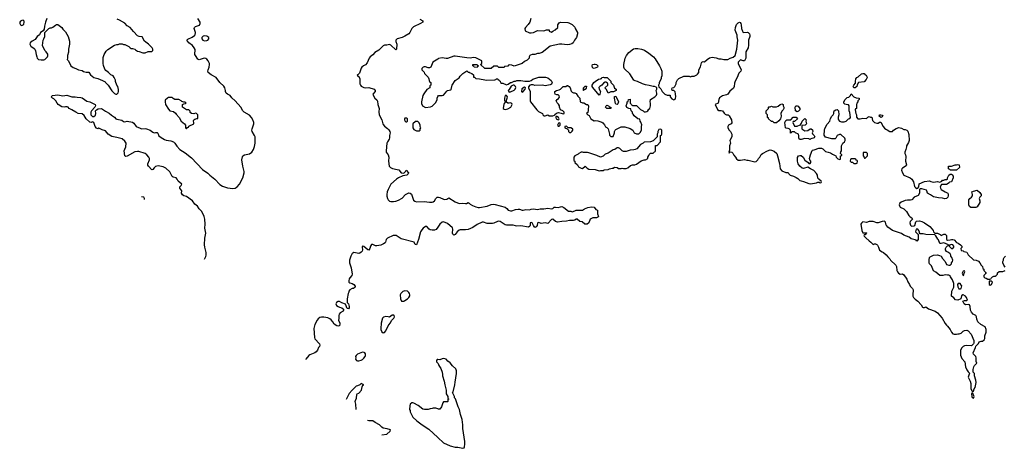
# Model space of a CAD drawing. Header units: inches. Extents: x 1861287 to 2052918, y 204622 to 437896.
# Tile 67 of 215: x 1863497 to 1878812, y 312645 to 319309. Entities that reach past the tile are written whole.
import ezdxf

# ---------------------------------------------------------------- set-up
doc = ezdxf.new("R2010")
doc.units = ezdxf.units.IN
doc.header["$MEASUREMENT"] = 0
doc.layers.add('B8361', color=7, linetype='Continuous')
doc.layers.add('B8371', color=7, linetype='Continuous')

msp = doc.modelspace()

# ---------------------------------------------------------------- linework, layer by layer
at = {"layer": 'B8361', "color": 5}
for points, elevation in [([(1863918, 319330), (1863898, 319270), (1863885, 319210), (1863880, 319160), (1863864, 319136), (1863822, 319110), (1863804, 319076), (1863770, 319048), (1863738, 319002), (1863690, 318977), (1863661, 318950), (1863656, 318930), (1863670, 318898), (1863723, 318863), (1863731, 318850), (1863743, 318823), (1863752, 318768), (1863763, 318730), (1863771, 318710), (1863790, 318691), (1863830, 318685), (1863870, 318685), (1863886, 318690), (1863928, 318730), (1863935, 318745), (1863933, 318773), (1863910, 318808), (1863889, 318829), (1863854, 318910), (1863862, 318990), (1863875, 319010), (1863889, 319050), (1863888, 319112), (1863950, 319172), (1863970, 319182), (1863990, 319182), (1864010, 319192), (1864055, 319225), (1864070, 319232), (1864090, 319232), (1864152, 319190), (1864170, 319162), (1864210, 319122), (1864251, 319050), (1864270, 318974), (1864274, 318930), (1864256, 318850), (1864254, 318806), (1864242, 318750), (1864242, 318710), (1864234, 318690), (1864254, 318670), (1864292, 318590), (1864330, 318565), (1864370, 318551), (1864410, 318531), (1864470, 318518), (1864490, 318505), (1864530, 318492), (1864570, 318492), (1864598, 318450), (1864650, 318411), (1864714, 318394), (1864786, 318366), (1864825, 318345), (1864832, 318330), (1864871, 318291), (1864930, 318202), (1864970, 318162), (1864990, 318152), (1865007, 318153), (1865030, 318174), (1865035, 318190), (1865035, 318225), (1865022, 318270), (1865009, 318290), (1864988, 318350), (1864988, 318370), (1864969, 318410), (1864950, 318435), (1864914, 318454), (1864878, 318490), (1864838, 318518), (1864822, 318542), (1864799, 318599), (1864793, 318630), (1864797, 318723), (1864813, 318770), (1864842, 318818), (1864870, 318847), (1864970, 318911), (1865010, 318922), (1865030, 318922), (1865050, 318932), (1865090, 318932), (1865110, 318922), (1865130, 318922), (1865194, 318890), (1865214, 318870), (1865230, 318862), (1865250, 318862), (1865290, 318852), (1865300, 318840), (1865330, 318822), (1865357, 318817), (1865410, 318794), (1865450, 318794), (1865493, 318813), (1865550, 318814), (1865566, 318830), (1865566, 318850), (1865558, 318870), (1865498, 318930), (1865436, 318976), (1865402, 319042), (1865353, 319047), (1865330, 319058), (1865266, 319126), (1865215, 319190), (1865170, 319214), (1865130, 319257), (1865050, 319304), (1865015, 319315)], 160), ([(1866370, 315587), (1866390, 315628), (1866395, 315650), (1866395, 315690), (1866376, 315770), (1866373, 315810), (1866375, 315910), (1866390, 315990), (1866379, 316070), (1866381, 316130), (1866375, 316210), (1866366, 316250), (1866330, 316326), (1866290, 316370), (1866261, 316410), (1866223, 316443), (1866183, 316490), (1866090, 316561), (1866050, 316571), (1866030, 316584), (1866015, 316610), (1866018, 316650), (1865988, 316690), (1865990, 316710), (1866011, 316730), (1866019, 316750), (1865960, 316800), (1865948, 316830), (1865932, 316852), (1865882, 316862), (1865868, 316870), (1865830, 316945), (1865770, 317003), (1865730, 317022), (1865650, 317037), (1865610, 317024), (1865590, 317007), (1865570, 316982), (1865550, 316974), (1865498, 317030), (1865489, 317049), (1865491, 317070), (1865515, 317130), (1865515, 317150), (1865507, 317170), (1865474, 317210), (1865450, 317226), (1865350, 317258), (1865330, 317262), (1865290, 317257), (1865170, 317185), (1865150, 317181), (1865130, 317190), (1865123, 317270), (1865130, 317298), (1865148, 317330), (1865152, 317390), (1865130, 317422), (1865090, 317457), (1865010, 317479), (1864930, 317491), (1864872, 317530), (1864830, 317580), (1864778, 317598), (1864750, 317614), (1864730, 317620), (1864710, 317614), (1864690, 317620), (1864670, 317650), (1864650, 317712), (1864630, 317719), (1864610, 317711), (1864590, 317716), (1864529, 317769), (1864498, 317818), (1864470, 317846), (1864407, 317850), (1864368, 317870), (1864310, 317909), (1864267, 317927), (1864250, 317947), (1864233, 317953), (1864210, 317956), (1864190, 317950), (1864150, 317954), (1864097, 317990), (1864079, 318010), (1864058, 318050), (1864030, 318078), (1864007, 318087), (1863988, 318110), (1864006, 318130), (1864009, 318131), (1864090, 318142), (1864170, 318125), (1864230, 318134), (1864248, 318132), (1864310, 318110), (1864362, 318110), (1864390, 318103), (1864450, 318099), (1864470, 318093), (1864542, 318042), (1864590, 318031), (1864670, 317990), (1864674, 317970), (1864664, 317950), (1864615, 317890), (1864604, 317870), (1864602, 317850), (1864606, 317830), (1864630, 317806), (1864650, 317804), (1864676, 317824), (1864682, 317850), (1864675, 317890), (1864691, 317909), (1864719, 317921), (1864770, 317930), (1864830, 317887), (1864890, 317858), (1864924, 317824), (1864973, 317793), (1864993, 317770), (1865010, 317760), (1865085, 317745), (1865110, 317728), (1865130, 317723), (1865170, 317729), (1865250, 317715), (1865270, 317702), (1865309, 317650), (1865370, 317620), (1865390, 317614), (1865450, 317619), (1865470, 317614), (1865524, 317590), (1865570, 317558), (1865590, 317550), (1865610, 317555), (1865635, 317555), (1865644, 317544), (1865662, 317502), (1865695, 317475), (1865750, 317444), (1865774, 317434), (1865850, 317424), (1865890, 317410), (1865910, 317388), (1865940, 317340), (1865990, 317289), (1866070, 317240), (1866170, 317160), (1866338, 316978), (1866424, 316924), (1866453, 316890), (1866530, 316828), (1866610, 316747), (1866650, 316722), (1866730, 316693), (1866810, 316684), (1866850, 316689), (1866882, 316710), (1866916, 316750), (1866966, 316850), (1866990, 316930), (1866988, 316950), (1866967, 317030), (1866954, 317130), (1866962, 317178), (1866969, 317191), (1866992, 317208), (1867070, 317223), (1867110, 317248), (1867134, 317290), (1867150, 317336), (1867160, 317390), (1867157, 317490), (1867151, 317511), (1867114, 317570), (1867108, 317590), (1867111, 317610), (1867138, 317690), (1867138, 317710), (1867125, 317750), (1867100, 317790), (1867070, 317822), (1866990, 317870), (1866970, 317890), (1866935, 317950), (1866850, 318046), (1866795, 318095), (1866770, 318130), (1866730, 318150), (1866707, 318167), (1866698, 318190), (1866700, 318210), (1866690, 318251), (1866670, 318277), (1866611, 318331), (1866553, 318410), (1866474, 318454), (1866431, 318490), (1866425, 318510), (1866427, 318527), (1866442, 318570), (1866448, 318610), (1866448, 318630), (1866431, 318671), (1866410, 318694), (1866390, 318707), (1866371, 318711), (1866350, 318708), (1866290, 318684), (1866270, 318697), (1866229, 318750), (1866223, 318770), (1866224, 318844), (1866212, 318872), (1866187, 318907), (1866129, 318950), (1866095, 318990), (1866113, 319007), (1866181, 319039), (1866216, 319064), (1866224, 319076), (1866229, 319110), (1866210, 319170), (1866216, 319190), (1866230, 319204), (1866294, 319226), (1866306, 319250), (1866302, 319270), (1866270, 319329)], 140), ([(1869719, 319319), (1869770, 319290), (1869766, 319270), (1869733, 319250), (1869620, 319200), (1869594, 319170), (1869567, 319110), (1869549, 319091), (1869490, 319052), (1869447, 319033), (1869368, 319010), (1869350, 318990), (1869350, 318970), (1869362, 318930), (1869356, 318850), (1869350, 318839), (1869270, 318915), (1869250, 318925), (1869210, 318914), (1869170, 318912), (1869150, 318903), (1869085, 318835), (1869023, 318797), (1868990, 318763), (1868948, 318732), (1868933, 318710), (1868902, 318638), (1868874, 318606), (1868843, 318590), (1868821, 318570), (1868810, 318555), (1868780, 318480), (1868762, 318458), (1868750, 318453), (1868747, 318447), (1868754, 318430), (1868770, 318425), (1868787, 318390), (1868790, 318310), (1868796, 318290), (1868810, 318273), (1868850, 318253), (1868870, 318248), (1868930, 318256), (1869009, 318229), (1869026, 318210), (1869024, 318190), (1868992, 318150), (1868994, 318134), (1869022, 318090), (1869050, 318065), (1869062, 318042), (1869068, 317988), (1869086, 317930), (1869083, 317877), (1869089, 317829), (1869131, 317750), (1869143, 317690), (1869150, 317677), (1869170, 317656), (1869219, 317619), (1869239, 317599), (1869256, 317570), (1869257, 317550), (1869247, 317510), (1869247, 317470), (1869242, 317450), (1869217, 317410), (1869210, 317390), (1869195, 317270), (1869198, 317250), (1869226, 317206), (1869237, 317170), (1869235, 317110), (1869244, 317030), (1869263, 317010), (1869294, 316994), (1869370, 316981), (1869392, 316972), (1869430, 316926), (1869470, 316922), (1869499, 316950), (1869510, 316971), (1869542, 316930), (1869540, 316910), (1869520, 316890), (1869457, 316883), (1869390, 316850), (1869359, 316830), (1869272, 316750), (1869227, 316670), (1869213, 316630), (1869206, 316590), (1869206, 316566), (1869216, 316530), (1869230, 316506), (1869250, 316488), (1869270, 316480), (1869310, 316480), (1869350, 316487), (1869390, 316501), (1869444, 316536), (1869500, 316590), (1869550, 316615), (1869570, 316612), (1869590, 316595), (1869623, 316503), (1869645, 316485), (1869670, 316477), (1869790, 316484), (1869870, 316470), (1869910, 316472), (1869930, 316477), (1869950, 316490), (1869972, 316528), (1869990, 316549), (1870000, 316550)], 140), ([(1870000, 318697), (1869925, 318650), (1869890, 318569), (1869870, 318562), (1869850, 318562), (1869810, 318578), (1869790, 318578), (1869774, 318570), (1869754, 318550), (1869754, 318530), (1869790, 318494), (1869794, 318470), (1869850, 318414), (1869862, 318390), (1869864, 318364), (1869878, 318338), (1869892, 318330), (1869892, 318290), (1869878, 318282), (1869874, 318250), (1869830, 318226), (1869785, 318155), (1869765, 318130), (1869745, 318030), (1869745, 318005), (1869762, 317970), (1869810, 317942), (1869888, 317952), (1869910, 317962), (1869970, 318022), (1869989, 318070), (1869988, 318090), (1870000, 318114)], 160), ([(1865438, 316511), (1865438, 316530), (1865426, 316550), (1865394, 316555)], 160), ([(1870000, 316085), (1869974, 316046), (1869950, 316034), (1869915, 316035), (1869882, 316042), (1869868, 316050), (1869830, 316091), (1869810, 316092), (1869774, 316070), (1869750, 316042), (1869732, 316010), (1869702, 315890), (1869670, 315810), (1869650, 315815), (1869631, 315851), (1869430, 315902), (1869351, 315951), (1869330, 315956), (1869308, 315952), (1869219, 315910), (1869199, 315890), (1869188, 315852), (1869180, 315840), (1869156, 315824), (1869115, 315805), (1869050, 315792), (1869030, 315794), (1868990, 315816), (1868970, 315811), (1868952, 315790), (1868945, 315750), (1868930, 315728), (1868910, 315731), (1868850, 315784), (1868830, 315788), (1868826, 315770), (1868830, 315730), (1868824, 315710), (1868810, 315692), (1868790, 315680), (1868770, 315676), (1868692, 315688), (1868679, 315681), (1868670, 315672), (1868650, 315632), (1868627, 315570), (1868629, 315530), (1868652, 315450), (1868667, 315350), (1868663, 315330), (1868630, 315294), (1868622, 315278), (1868615, 315250), (1868616, 315230), (1868630, 315216), (1868670, 315205), (1868693, 315193), (1868713, 315167), (1868713, 315150), (1868701, 315139), (1868688, 315132), (1868670, 315130), (1868630, 315107), (1868618, 315090), (1868615, 315070), (1868606, 315050), (1868593, 314970), (1868593, 314913), (1868610, 314890), (1868623, 314850), (1868621, 314830), (1868610, 314815), (1868590, 314818), (1868566, 314886), (1868510, 314904), (1868470, 314929), (1868450, 314926), (1868427, 314913), (1868415, 314890), (1868427, 314867), (1868450, 314850), (1868470, 314840), (1868510, 314830), (1868531, 314810), (1868536, 314790), (1868526, 314775), (1868484, 314750), (1868468, 314730), (1868460, 314710), (1868463, 314670), (1868457, 314630), (1868475, 314595), (1868478, 314578), (1868471, 314550), (1868450, 314544), (1868430, 314550), (1868390, 314573), (1868369, 314609), (1868340, 314640), (1868319, 314659), (1868290, 314675), (1868230, 314684), (1868190, 314683), (1868164, 314676), (1868140, 314660), (1868123, 314637), (1868090, 314570), (1868070, 314510), (1868082, 314370), (1868090, 314348), (1868158, 314270), (1868166, 314250), (1868161, 314230), (1868147, 314213), (1868129, 314170), (1868110, 314145), (1868090, 314130), (1868010, 314099), (1867993, 314087), (1867950, 314030), (1867947, 314024)], 140), ([(1870000, 314025), (1869990, 314026), (1869982, 314010), (1869982, 313990), (1870000, 313971)], 160), ([(1868732, 313248), (1868727, 313330), (1868717, 313370), (1868719, 313390), (1868736, 313424), (1868740, 313480), (1868746, 313490), (1868770, 313500), (1868811, 313549), (1868822, 313598), (1868836, 313624), (1868850, 313632), (1868810, 313651), (1868789, 313631), (1868750, 313614), (1868730, 313611), (1868666, 313550), (1868624, 313496), (1868575, 313402)], 140), ([(1870000, 313259), (1869970, 313269), (1869930, 313269), (1869910, 313262), (1869880, 313260), (1869850, 313248), (1869830, 313246), (1869792, 313248), (1869770, 313255), (1869695, 313310), (1869630, 313349), (1869610, 313353), (1869594, 313350), (1869572, 313330), (1869564, 313304), (1869562, 313250), (1869571, 313231), (1869572, 313210), (1869612, 313130), (1869672, 313070), (1869756, 313010), (1869863, 312943), (1870000, 312815)], 160), ([(1869132, 312854), (1869210, 312867), (1869261, 312910), (1869265, 312930), (1869214, 312946), (1869150, 312959), (1869130, 312971), (1869096, 313010), (1869026, 313046), (1868990, 313073), (1868930, 313073), (1868907, 313075)], 140)]:
    msp.add_lwpolyline(points, dxfattribs=dict(at, elevation=elevation))
for points, elevation in [([(1863550, 319304), (1863530, 319299), (1863510, 319284), (1863501, 319270), (1863497, 319250), (1863507, 319230), (1863530, 319220), (1863550, 319230), (1863559, 319241), (1863569, 319270), (1863567, 319287)], 160), ([(1866370, 319057), (1866349, 319051), (1866338, 319042), (1866330, 319030), (1866329, 319010), (1866344, 318990), (1866370, 318982), (1866410, 318984), (1866422, 318990), (1866440, 319010), (1866437, 319030), (1866423, 319043), (1866410, 319053)], 140), ([(1865870, 318098), (1865810, 318098), (1865794, 318090), (1865762, 318058), (1865758, 318030), (1865767, 317990), (1865810, 317918), (1865832, 317890), (1865890, 317879), (1865918, 317858), (1865930, 317838), (1865978, 317790), (1866010, 317732), (1866062, 317690), (1866074, 317670), (1866074, 317630), (1866090, 317614), (1866107, 317633), (1866122, 317638), (1866130, 317654), (1866206, 317690), (1866208, 317710), (1866198, 317730), (1866200, 317740), (1866207, 317753), (1866220, 317760), (1866254, 317774), (1866266, 317774), (1866266, 317830), (1866246, 317850), (1866230, 317858), (1866207, 317847), (1866168, 317848), (1866150, 317866), (1866147, 317887), (1866130, 317906), (1866090, 317908), (1866030, 317948), (1866027, 317993), (1866050, 318002), (1866076, 318004), (1866086, 318010), (1866070, 318026), (1866050, 318026), (1866018, 318038), (1866006, 318050), (1865970, 318068), (1865910, 318066), (1865883, 318083)], 160), ([(1869490, 317778), (1869482, 317770), (1869482, 317750), (1869494, 317730), (1869510, 317722), (1869518, 317722), (1869527, 317733), (1869527, 317767), (1869516, 317776)], 160), ([(1869653, 317727), (1869614, 317690), (1869612, 317630), (1869630, 317602), (1869670, 317582), (1869710, 317582), (1869726, 317590), (1869726, 317610), (1869738, 317630), (1869726, 317650), (1869726, 317670), (1869710, 317706), (1869690, 317726)], 160), ([(1869490, 315092), (1869457, 315083), (1869425, 315050), (1869416, 315030), (1869422, 314970), (1869435, 314935), (1869450, 314931), (1869470, 314934), (1869490, 314945), (1869529, 314970), (1869549, 314991), (1869563, 315017), (1869566, 315030), (1869561, 315050), (1869550, 315069), (1869529, 315089)], 160), ([(1869316, 314716), (1869290, 314713), (1869250, 314682), (1869229, 314689), (1869190, 314694), (1869155, 314685), (1869141, 314670), (1869120, 314590), (1869113, 314510), (1869116, 314490), (1869130, 314458), (1869150, 314439), (1869170, 314443), (1869192, 314470), (1869227, 314550), (1869258, 314590), (1869285, 314635), (1869317, 314670), (1869325, 314690), (1869322, 314710)], 160), ([(1868830, 314142), (1868752, 314110), (1868731, 314090), (1868721, 314070), (1868725, 314050), (1868722, 314030), (1868734, 314010), (1868750, 314005), (1868770, 314007), (1868810, 314016), (1868830, 314026), (1868850, 314045), (1868868, 314070), (1868875, 314090), (1868875, 314115), (1868866, 314130), (1868856, 314136)], 160)]:
    msp.add_lwpolyline(points, close=True, dxfattribs=dict(at, elevation=elevation))
at = {"layer": 'B8371', "color": 5}
for points, elevation in [([(1871447, 319330), (1871431, 319270), (1871406, 319234), (1871362, 319190), (1871354, 319170), (1871358, 319138), (1871425, 319105), (1871450, 319105), (1871490, 319112), (1871550, 319142), (1871650, 319138), (1871690, 319152), (1871730, 319154), (1871734, 319150), (1871734, 319130), (1871770, 319114), (1871787, 319133), (1871826, 319150), (1871866, 319190), (1871866, 319230), (1871890, 319262), (1871910, 319271), (1872024, 319264), (1872040, 319260), (1872090, 319232), (1872130, 319194), (1872138, 319170), (1872171, 319110), (1872171, 319090), (1872156, 319030), (1872126, 318990), (1872105, 318950), (1872084, 318936), (1872050, 318924), (1872010, 318919), (1871930, 318929), (1871891, 318929), (1871750, 318897), (1871622, 318798), (1871577, 318783), (1871550, 318782), (1871510, 318768), (1871470, 318769), (1871442, 318758), (1871432, 318750), (1871422, 318730), (1871422, 318710), (1871390, 318678), (1871350, 318658), (1871310, 318629), (1871190, 318589), (1871150, 318602), (1871110, 318606), (1871098, 318602), (1871090, 318588), (1871038, 318582), (1871030, 318566), (1870950, 318566), (1870927, 318587), (1870873, 318587), (1870830, 318548), (1870730, 318548), (1870666, 318610), (1870686, 318630), (1870686, 318670), (1870594, 318714), (1870550, 318719), (1870510, 318713), (1870450, 318716), (1870270, 318742), (1870250, 318740), (1870150, 318708), (1870130, 318706), (1870070, 318715), (1870010, 318704), (1870000, 318697)], 160), ([(1870000, 318114), (1870009, 318131), (1870070, 318131), (1870090, 318138), (1870140, 318200), (1870153, 318207), (1870203, 318217), (1870210, 318222), (1870217, 318270), (1870225, 318290), (1870270, 318366), (1870335, 318405), (1870349, 318430), (1870390, 318471), (1870450, 318514), (1870470, 318494), (1870490, 318494), (1870504, 318484), (1870530, 318474), (1870554, 318450), (1870558, 318418), (1870573, 318413), (1870590, 318394), (1870650, 318392), (1870732, 318372), (1870750, 318371), (1870887, 318373), (1870902, 318378), (1870908, 318392), (1870930, 318392), (1870938, 318378), (1870954, 318370), (1870958, 318358), (1870970, 318354), (1870974, 318330), (1870990, 318322), (1871010, 318322), (1871070, 318294), (1871096, 318304), (1871130, 318332), (1871147, 318333), (1871188, 318352), (1871210, 318352), (1871230, 318362), (1871290, 318362), (1871352, 318352), (1871427, 318353), (1871450, 318362), (1871478, 318382), (1871570, 318418), (1871674, 318414), (1871710, 318405), (1871764, 318364), (1871778, 318330), (1871770, 318308), (1871750, 318295), (1871670, 318281), (1871630, 318293), (1871510, 318285), (1871485, 318295), (1871450, 318298), (1871434, 318290), (1871413, 318267), (1871412, 318250), (1871435, 318195), (1871436, 318050), (1871444, 318030), (1871538, 317910), (1871564, 317884), (1871631, 317851), (1871634, 317830), (1871650, 317814), (1871670, 317814), (1871710, 317832), (1871730, 317814), (1871790, 317812), (1871816, 317824), (1871823, 317837), (1871845, 317855), (1871876, 317864), (1871918, 317858), (1871950, 317845), (1871966, 317850), (1871966, 317870), (1871946, 317890), (1871908, 317910), (1871895, 317950), (1871895, 317970), (1871877, 317997), (1871855, 318015), (1871842, 318050), (1871858, 318070), (1871877, 318083), (1871893, 318107), (1871890, 318126), (1871870, 318142), (1871850, 318142), (1871828, 318150), (1871818, 318170), (1871818, 318190), (1871846, 318210), (1871890, 318221), (1871909, 318231), (1871950, 318272), (1871990, 318272), (1872010, 318285), (1872016, 318284), (1872030, 318281), (1872045, 318270), (1872058, 318250), (1872077, 318197), (1872090, 318182), (1872110, 318172), (1872131, 318171), (1872150, 318162), (1872180, 318120), (1872211, 318091), (1872214, 318030), (1872250, 318014), (1872270, 318014), (1872313, 317993), (1872332, 317990), (1872344, 317964), (1872345, 317950), (1872338, 317930), (1872340, 317900), (1872332, 317868), (1872314, 317850), (1872334, 317830), (1872357, 317817), (1872382, 317770), (1872430, 317738), (1872450, 317742), (1872490, 317738), (1872550, 317718), (1872566, 317706), (1872595, 317675), (1872610, 317642), (1872631, 317631), (1872652, 317610), (1872653, 317593), (1872673, 317527), (1872673, 317513), (1872690, 317494), (1872730, 317494), (1872748, 317550), (1872748, 317570), (1872758, 317590), (1872770, 317602), (1872850, 317642), (1872910, 317645), (1872990, 317618), (1873032, 317590), (1873054, 317550), (1873090, 317532), (1873127, 317533), (1873150, 317554), (1873168, 317590), (1873169, 317650), (1873175, 317675), (1873156, 317716), (1873146, 317730), (1873142, 317762), (1873110, 317766), (1873056, 317816), (1873040, 317840), (1873026, 317850), (1873026, 317870), (1873006, 317890), (1873002, 317922), (1872970, 317926), (1872942, 317942), (1872929, 317970), (1872947, 318013), (1872948, 318032), (1872962, 318038), (1872966, 318070), (1872990, 318072), (1872994, 318070), (1872994, 318010), (1873014, 317990), (1873018, 317978), (1873030, 317974), (1873090, 317974), (1873152, 317912), (1873192, 317892), (1873210, 317874), (1873230, 317874), (1873250, 317882), (1873266, 317890), (1873283, 317917), (1873298, 317930), (1873308, 317972), (1873309, 318010), (1873302, 318030), (1873308, 318070), (1873378, 318110), (1873403, 318137), (1873409, 318150), (1873408, 318168), (1873398, 318210), (1873406, 318230), (1873406, 318250), (1873398, 318258), (1873370, 318268), (1873350, 318269), (1873288, 318288), (1873230, 318295), (1873186, 318310), (1873106, 318350), (1873070, 318358), (1873050, 318368), (1872985, 318465), (1872905, 318545), (1872894, 318570), (1872894, 318610), (1872914, 318710), (1872933, 318750), (1872970, 318801), (1873046, 318854), (1873070, 318861), (1873110, 318863), (1873170, 318851), (1873213, 318833), (1873285, 318790), (1873353, 318733), (1873380, 318700), (1873451, 318590), (1873471, 318550), (1873485, 318510), (1873484, 318436), (1873472, 318410), (1873472, 318388), (1873442, 318330), (1873442, 318310), (1873434, 318290), (1873438, 318258), (1873450, 318254), (1873470, 318234), (1873490, 318194), (1873534, 318150), (1873570, 318134), (1873613, 318133), (1873614, 318110), (1873640, 318080), (1873670, 318062), (1873690, 318072), (1873699, 318090), (1873702, 318110), (1873698, 318158), (1873690, 318186), (1873680, 318200), (1873670, 318208), (1873646, 318210), (1873638, 318230), (1873646, 318250), (1873670, 318254), (1873688, 318272), (1873708, 318310), (1873708, 318330), (1873730, 318374), (1873750, 318394), (1873829, 318431), (1873910, 318432), (1873930, 318422), (1873950, 318432), (1873987, 318433), (1874030, 318452), (1874040, 318460), (1874058, 318490), (1874058, 318530), (1874085, 318575), (1874100, 318640), (1874109, 318651), (1874130, 318658), (1874150, 318652), (1874190, 318692), (1874226, 318714), (1874270, 318725), (1874330, 318716), (1874370, 318698), (1874410, 318701), (1874450, 318691), (1874510, 318692), (1874546, 318710), (1874596, 318724), (1874626, 318750), (1874649, 318851), (1874669, 318990), (1874656, 319044), (1874655, 319070), (1874626, 319146), (1874629, 319190), (1874645, 319235), (1874670, 319262), (1874691, 319271), (1874704, 319264), (1874711, 319251), (1874718, 319230), (1874725, 319170), (1874738, 319130), (1874750, 319112), (1874810, 319116), (1874830, 319111), (1874846, 319090), (1874854, 319070), (1874855, 319050), (1874831, 318990), (1874831, 318911), (1874826, 318870), (1874792, 318810), (1874791, 318709), (1874770, 318668), (1874750, 318668), (1874710, 318686), (1874673, 318647), (1874672, 318630), (1874718, 318530), (1874711, 318510), (1874683, 318477), (1874657, 318410), (1874626, 318354), (1874616, 318324), (1874610, 318270), (1874598, 318242), (1874544, 318196), (1874510, 318149), (1874490, 318139), (1874430, 318126), (1874384, 318096), (1874371, 318070), (1874362, 318010), (1874314, 317990), (1874351, 317911), (1874370, 317898), (1874410, 317898), (1874430, 317892), (1874455, 317855), (1874470, 317842), (1874490, 317832), (1874514, 317830), (1874532, 317812), (1874566, 317750), (1874574, 317706), (1874562, 317690), (1874522, 317670), (1874511, 317650), (1874511, 317630), (1874531, 317591), (1874551, 317570), (1874571, 317529), (1874571, 317490), (1874542, 317430), (1874551, 317390), (1874536, 317350), (1874538, 317282), (1874525, 317250), (1874530, 317234), (1874546, 317254), (1874574, 317250), (1874590, 317234), (1874604, 317204), (1874630, 317174), (1874645, 317145), (1874670, 317125), (1874710, 317125), (1874770, 317136), (1874807, 317127), (1874830, 317127), (1874890, 317107), (1874930, 317101), (1874954, 317106), (1874978, 317130), (1874988, 317150), (1875008, 317170), (1875030, 317212), (1875048, 317230), (1875130, 317271), (1875170, 317285), (1875190, 317282), (1875230, 317265), (1875271, 317230), (1875286, 317190), (1875315, 317075), (1875326, 316990), (1875350, 316958), (1875413, 316933), (1875450, 316932), (1875462, 316910), (1875482, 316890), (1875534, 316874), (1875574, 316854), (1875600, 316840), (1875630, 316811), (1875650, 316801), (1875690, 316791), (1875770, 316761), (1875790, 316756), (1875830, 316761), (1875890, 316772), (1875910, 316782), (1875930, 316782), (1875950, 316774), (1875962, 316778), (1875966, 316790), (1875962, 316802), (1875947, 316807), (1875942, 316822), (1875930, 316826), (1875910, 316846), (1875908, 316890), (1875890, 316918), (1875850, 316962), (1875798, 316990), (1875758, 317018), (1875690, 316995), (1875670, 317002), (1875630, 317034), (1875606, 317070), (1875594, 317110), (1875595, 317165), (1875609, 317191), (1875630, 317198), (1875650, 317196), (1875685, 317170), (1875707, 317127), (1875762, 317090), (1875770, 317074), (1875790, 317072), (1875802, 317090), (1875802, 317110), (1875789, 317129), (1875782, 317150), (1875799, 317210), (1875825, 317275), (1875830, 317282), (1875855, 317285), (1875929, 317311), (1875970, 317311), (1875990, 317302), (1876030, 317262), (1876050, 317252), (1876070, 317251), (1876110, 317238), (1876137, 317217), (1876192, 317192), (1876194, 317170), (1876224, 317144), (1876250, 317134), (1876262, 317138), (1876266, 317150), (1876266, 317190), (1876282, 317198), (1876286, 317210), (1876266, 317230), (1876268, 317252), (1876278, 317270), (1876278, 317350), (1876298, 317390), (1876326, 317410), (1876338, 317430), (1876338, 317450), (1876330, 317466), (1876270, 317526), (1876250, 317526), (1876214, 317510), (1876193, 317467), (1876182, 317458), (1876170, 317455), (1876130, 317454), (1876030, 317484), (1876008, 317512), (1876014, 317590), (1876021, 317619), (1876055, 317685), (1876098, 317730), (1876110, 317774), (1876129, 317811), (1876148, 317830), (1876158, 317850), (1876158, 317870), (1876166, 317890), (1876190, 317905), (1876211, 317911), (1876224, 317904), (1876231, 317891), (1876238, 317830), (1876225, 317795), (1876225, 317770), (1876232, 317750), (1876250, 317732), (1876280, 317720), (1876320, 317720), (1876350, 317731), (1876390, 317765), (1876409, 317771), (1876418, 317790), (1876408, 317868), (1876398, 317890), (1876398, 317970), (1876387, 317987), (1876350, 317989), (1876330, 317998), (1876318, 318010), (1876315, 318030), (1876335, 318070), (1876370, 318098), (1876395, 318105), (1876418, 318130), (1876430, 318154), (1876470, 318112), (1876510, 318092), (1876552, 318090), (1876552, 318070), (1876534, 318050), (1876532, 318030), (1876518, 318010), (1876512, 317990), (1876514, 317930), (1876498, 317922), (1876494, 317910), (1876502, 317850), (1876512, 317830), (1876513, 317793), (1876534, 317770), (1876570, 317765), (1876610, 317778), (1876670, 317772), (1876690, 317792), (1876710, 317802), (1876730, 317794), (1876750, 317794), (1876764, 317744), (1876794, 317710), (1876830, 317698), (1876850, 317702), (1876870, 317714), (1876890, 317714), (1876926, 317650), (1876950, 317622), (1876970, 317605), (1876990, 317598), (1877030, 317572), (1877070, 317572), (1877088, 317590), (1877130, 317618), (1877170, 317632), (1877210, 317622), (1877250, 317602), (1877270, 317602), (1877294, 317590), (1877310, 317574), (1877325, 317525), (1877331, 317429), (1877322, 317398), (1877291, 317350), (1877291, 317330), (1877281, 317290), (1877266, 317250), (1877266, 317230), (1877276, 317210), (1877282, 317182), (1877276, 317110), (1877291, 317050), (1877284, 317036), (1877230, 317002), (1877218, 316990), (1877211, 316970), (1877226, 316930), (1877251, 316890), (1877348, 316848), (1877371, 316830), (1877398, 316790), (1877415, 316715), (1877430, 316698), (1877450, 316686), (1877469, 316691), (1877482, 316710), (1877485, 316755), (1877570, 316791), (1877650, 316802), (1877671, 316791), (1877710, 316781), (1877770, 316791), (1877810, 316782), (1877840, 316800), (1877850, 316812), (1877870, 316812), (1877890, 316822), (1877918, 316822), (1877926, 316830), (1877926, 316850), (1877949, 316890), (1877970, 316905), (1877990, 316905), (1877999, 316899), (1878015, 316875), (1878018, 316850), (1877991, 316789), (1877958, 316782), (1877954, 316770), (1877912, 316748), (1877833, 316747), (1877812, 316710), (1877818, 316690), (1877832, 316670), (1877890, 316632), (1877931, 316611), (1877938, 316590), (1877938, 316570), (1877931, 316549), (1877911, 316529), (1877885, 316525), (1877850, 316534), (1877790, 316539), (1877710, 316555), (1877666, 316586), (1877615, 316610), (1877609, 316650), (1877600, 316660), (1877530, 316681), (1877520, 316680), (1877502, 316678), (1877491, 316669), (1877491, 316610), (1877470, 316578), (1877410, 316548), (1877371, 316509), (1877350, 316501), (1877304, 316504), (1877270, 316499), (1877207, 316473), (1877186, 316454), (1877176, 316430), (1877185, 316405), (1877194, 316394), (1877251, 316370), (1877290, 316325), (1877326, 316266), (1877346, 316246), (1877371, 316230), (1877382, 316210), (1877346, 316170), (1877341, 316150), (1877350, 316112), (1877370, 316098), (1877410, 316102), (1877418, 316110), (1877435, 316165), (1877445, 316175), (1877490, 316181), (1877530, 316170), (1877571, 316150), (1877652, 316092), (1877691, 316050), (1877705, 316030), (1877711, 316011), (1877730, 315992), (1877774, 315990), (1877814, 315970), (1877830, 315954), (1877870, 315972), (1877890, 315974), (1877912, 315952), (1877914, 315890), (1877930, 315882), (1877970, 315885), (1877992, 315892), (1878010, 315892), (1878030, 315885), (1878067, 315847), (1878095, 315835), (1878132, 315810), (1878152, 315790), (1878152, 315768), (1878134, 315750), (1878138, 315718), (1878170, 315714), (1878184, 315704), (1878210, 315702), (1878230, 315694), (1878252, 315652), (1878330, 315574), (1878372, 315572), (1878410, 315552), (1878432, 315530), (1878452, 315490), (1878472, 315470), (1878478, 315438), (1878494, 315430), (1878494, 315410), (1878514, 315390), (1878518, 315378), (1878532, 315372), (1878530, 315366), (1878518, 315362), (1878514, 315350), (1878494, 315330), (1878494, 315310), (1878510, 315294), (1878532, 315292), (1878553, 315273), (1878587, 315273), (1878602, 315278), (1878606, 315290), (1878630, 315312), (1878650, 315322), (1878670, 315322), (1878686, 315330), (1878706, 315350), (1878708, 315372), (1878730, 315394), (1878787, 315393), (1878826, 315410)], 160), ([(1870000, 316550), (1870010, 316552), (1870030, 316546), (1870090, 316518), (1870110, 316515), (1870141, 316519), (1870170, 316539), (1870270, 316475), (1870330, 316450), (1870390, 316454), (1870431, 316449), (1870448, 316452), (1870470, 316468), (1870490, 316458), (1870503, 316443), (1870539, 316419), (1870590, 316397), (1870630, 316389), (1870650, 316389), (1870770, 316410), (1870830, 316437), (1870870, 316441), (1870890, 316438), (1871050, 316394), (1871075, 316375), (1871095, 316350), (1871130, 316336), (1871150, 316337), (1871210, 316360), (1871250, 316365), (1871270, 316365), (1871310, 316347), (1871330, 316345), (1871370, 316357), (1871428, 316352), (1871450, 316363), (1871488, 316368), (1871550, 316358), (1871590, 316366), (1871650, 316367), (1871710, 316378), (1871770, 316367), (1871787, 316373), (1871810, 316392), (1871830, 316396), (1871870, 316388), (1871910, 316401), (1871930, 316402), (1871962, 316390), (1872033, 316333), (1872070, 316332), (1872090, 316322), (1872130, 316336), (1872150, 316350), (1872249, 316350), (1872282, 316370), (1872335, 316390), (1872390, 316400), (1872430, 316392), (1872459, 316359), (1872485, 316350), (1872482, 316290), (1872498, 316250), (1872490, 316238), (1872470, 316229), (1872412, 316228), (1872372, 316208), (1872351, 316150), (1872322, 316130), (1872289, 316130), (1872247, 316167), (1872208, 316170), (1872170, 316209), (1872150, 316209), (1872130, 316194), (1872110, 316188), (1872050, 316189), (1872003, 316177), (1871930, 316172), (1871862, 316162), (1871831, 316171), (1871790, 316209), (1871770, 316204), (1871710, 316141), (1871670, 316150), (1871610, 316140), (1871570, 316154), (1871558, 316150), (1871553, 316147), (1871544, 316110), (1871532, 316088), (1871510, 316080), (1871487, 316107), (1871470, 316149), (1871450, 316158), (1871438, 316150), (1871436, 316110), (1871430, 316097), (1871410, 316085), (1871290, 316106), (1871230, 316101), (1871210, 316102), (1871170, 316115), (1871070, 316115), (1871050, 316120), (1870970, 316170), (1870950, 316174), (1870929, 316171), (1870870, 316143), (1870850, 316141), (1870770, 316141), (1870710, 316162), (1870690, 316163), (1870610, 316126), (1870543, 316077), (1870470, 316048), (1870430, 316042), (1870350, 316044), (1870330, 316037), (1870300, 316010), (1870270, 315969), (1870250, 315961), (1870235, 315975), (1870228, 315990), (1870234, 316050), (1870230, 316071), (1870150, 316139), (1870090, 316164), (1870070, 316163), (1870030, 316129), (1870000, 316085)], 140), ([(1878823, 315463), (1878806, 315490), (1878788, 315528), (1878788, 315550), (1878798, 315570), (1878798, 315590), (1878808, 315610), (1878830, 315632)], 160), ([(1870000, 312815), (1870090, 312731), (1870190, 312681), (1870270, 312663), (1870310, 312661), (1870390, 312645), (1870408, 312652), (1870415, 312665), (1870421, 312710), (1870421, 312750), (1870389, 312950), (1870389, 313010), (1870377, 313090), (1870353, 313170), (1870337, 313250), (1870317, 313290), (1870273, 313413), (1870262, 313430), (1870258, 313450), (1870228, 313510), (1870237, 313523), (1870267, 313630), (1870269, 313671), (1870293, 313810), (1870293, 313850), (1870279, 313879), (1870230, 313929), (1870195, 313975), (1870158, 313998), (1870128, 314030), (1870090, 314039), (1870070, 314037), (1870030, 314022), (1870000, 314025)], 160), ([(1870000, 313971), (1870005, 313965), (1870018, 313930), (1870045, 313885), (1870066, 313830), (1870074, 313794), (1870075, 313770), (1870101, 313690), (1870108, 313630), (1870131, 313550), (1870132, 313490), (1870154, 313450), (1870158, 313418), (1870174, 313410), (1870158, 313402), (1870154, 313370), (1870150, 313366), (1870090, 313368), (1870078, 313350), (1870058, 313290), (1870030, 313255), (1870010, 313255), (1870000, 313259)], 160)]:
    msp.add_lwpolyline(points, dxfattribs=dict(at, elevation=elevation))
at = {"layer": 'B8371', "color": 5, "elevation": 160}
for points in [[(1870610, 318566), (1870566, 318570), (1870562, 318582), (1870546, 318590), (1870546, 318610), (1870570, 318614), (1870613, 318613), (1870618, 318598), (1870634, 318590), (1870618, 318582)], [(1872430, 318549), (1872416, 318556), (1872408, 318568), (1872402, 318590), (1872408, 318610), (1872430, 318617), (1872450, 318617), (1872471, 318611), (1872491, 318590), (1872485, 318570)], [(1872731, 318189), (1872690, 318189), (1872650, 318166), (1872625, 318225), (1872598, 318250), (1872646, 318290), (1872646, 318310), (1872642, 318322), (1872616, 318336), (1872604, 318336), (1872580, 318320), (1872551, 318289), (1872518, 318270), (1872507, 318253), (1872511, 318230), (1872531, 318191), (1872518, 318150), (1872510, 318138), (1872413, 318253), (1872402, 318270), (1872399, 318290), (1872429, 318330), (1872450, 318347), (1872498, 318382), (1872533, 318387), (1872544, 318396), (1872550, 318411), (1872570, 318418), (1872590, 318411), (1872634, 318410), (1872690, 318354), (1872692, 318332), (1872731, 318290), (1872746, 318246), (1872772, 318230), (1872772, 318208)], [(1876490, 318249), (1876469, 318249), (1876462, 318270), (1876469, 318290), (1876496, 318324), (1876495, 318350), (1876502, 318390), (1876518, 318410), (1876539, 318421), (1876590, 318466), (1876610, 318475), (1876631, 318471), (1876650, 318452), (1876665, 318445), (1876677, 318417), (1876678, 318410), (1876663, 318377), (1876630, 318345), (1876546, 318334), (1876524, 318296), (1876518, 318270)], [(1871190, 318289), (1871170, 318289), (1871142, 318278), (1871110, 318226), (1871094, 318210), (1871110, 318182), (1871130, 318185), (1871189, 318211), (1871205, 318230), (1871214, 318254), (1871209, 318270)], [(1871350, 318258), (1871306, 318234), (1871302, 318190), (1871310, 318182), (1871330, 318192), (1871358, 318230), (1871366, 318250)], [(1872270, 318208), (1872266, 318210), (1872266, 318250), (1872290, 318274), (1872313, 318273), (1872310, 318246), (1872290, 318226), (1872278, 318222)], [(1871070, 318128), (1871050, 318128), (1871036, 318090), (1871038, 318058), (1871050, 318034), (1871062, 318038), (1871079, 318090), (1871082, 318110)], [(1872790, 317989), (1872770, 317998), (1872766, 318006), (1872749, 318090), (1872750, 318114), (1872770, 318122), (1872811, 318030), (1872800, 318000)], [(1871070, 318026), (1871050, 318026), (1871030, 318006), (1871026, 317994), (1871018, 317930), (1871030, 317918), (1871050, 317911), (1871090, 317921), (1871138, 317950), (1871155, 317990), (1871150, 318006), (1871130, 318015), (1871110, 318009), (1871089, 318009)], [(1872630, 317929), (1872609, 317950), (1872618, 317970), (1872630, 317978), (1872654, 317970), (1872672, 317952), (1872692, 317950), (1872694, 317930), (1872690, 317929)], [(1875230, 317706), (1875210, 317726), (1875190, 317726), (1875146, 317770), (1875142, 317782), (1875126, 317790), (1875126, 317830), (1875106, 317850), (1875106, 317890), (1875146, 317930), (1875146, 317950), (1875150, 317954), (1875170, 317954), (1875190, 317962), (1875210, 317952), (1875270, 317952), (1875296, 317964), (1875326, 317990), (1875350, 318002), (1875371, 317990), (1875372, 317970), (1875382, 317950), (1875382, 317930), (1875372, 317910), (1875351, 317889), (1875338, 317850), (1875342, 317810), (1875331, 317770), (1875304, 317736), (1875270, 317706)], [(1875590, 317878), (1875566, 317890), (1875558, 317950), (1875570, 317971), (1875591, 317971), (1875604, 317964), (1875632, 317930), (1875631, 317909), (1875610, 317886)], [(1871850, 317806), (1871838, 317802), (1871834, 317790), (1871842, 317770), (1871870, 317754), (1871882, 317758), (1871886, 317770), (1871878, 317790)], [(1875590, 317652), (1875634, 317674), (1875646, 317674), (1875646, 317686), (1875658, 317702), (1875668, 317730), (1875710, 317774), (1875731, 317751), (1875722, 317730), (1875732, 317712), (1875734, 317690), (1875712, 317668), (1875670, 317666), (1875662, 317658), (1875662, 317610), (1875710, 317582), (1875756, 317584), (1875790, 317614), (1875810, 317614), (1875830, 317594), (1875832, 317570), (1875822, 317550), (1875830, 317534), (1875854, 317510), (1875862, 317490), (1875860, 317480), (1875854, 317470), (1875804, 317456), (1875790, 317448), (1875770, 317458), (1875710, 317462), (1875650, 317448), (1875628, 317448), (1875618, 317470), (1875616, 317504), (1875608, 317528), (1875566, 317550), (1875550, 317566), (1875510, 317566), (1875498, 317562), (1875494, 317550), (1875487, 317547), (1875486, 317590), (1875466, 317610), (1875450, 317618), (1875420, 317620), (1875409, 317629), (1875398, 317710), (1875416, 317744), (1875430, 317754), (1875490, 317752), (1875530, 317792), (1875572, 317792), (1875594, 317770), (1875550, 317728), (1875530, 317726), (1875522, 317710), (1875550, 317654)], [(1876890, 317788), (1876866, 317810), (1876870, 317831), (1876890, 317832), (1876910, 317822), (1876922, 317810), (1876910, 317798)], [(1871890, 317706), (1871878, 317702), (1871862, 317670), (1871870, 317654), (1871890, 317654), (1871906, 317670), (1871902, 317702)], [(1871995, 317655), (1871974, 317650), (1871974, 317630), (1872014, 317614), (1872033, 317593), (1872034, 317570), (1872050, 317554), (1872070, 317554), (1872090, 317574), (1872098, 317590), (1872098, 317610), (1872094, 317614), (1872070, 317626), (1872026, 317626), (1872006, 317650)], [(1873470, 317606), (1873438, 317602), (1873422, 317570), (1873422, 317550), (1873414, 317530), (1873413, 317487), (1873350, 317426), (1873310, 317408), (1873210, 317406), (1873194, 317390), (1873154, 317370), (1873097, 317303), (1873071, 317289), (1873050, 317284), (1872990, 317282), (1872930, 317258), (1872890, 317258), (1872870, 317268), (1872830, 317308), (1872810, 317318), (1872790, 317318), (1872772, 317308), (1872754, 317290), (1872730, 317288), (1872650, 317235), (1872602, 317218), (1872570, 317188), (1872531, 317169), (1872475, 317195), (1872350, 317239), (1872330, 317244), (1872264, 317244), (1872252, 317248), (1872230, 317248), (1872194, 317230), (1872184, 317216), (1872134, 317190), (1872114, 317170), (1872114, 317130), (1872118, 317118), (1872134, 317110), (1872134, 317090), (1872173, 317053), (1872182, 317030), (1872190, 317022), (1872230, 317002), (1872250, 316994), (1872290, 317032), (1872322, 317002), (1872350, 316985), (1872450, 316978), (1872510, 316958), (1872530, 316965), (1872570, 316965), (1872590, 316972), (1872650, 316978), (1872670, 316991), (1872710, 317002), (1872730, 317002), (1872750, 317014), (1872792, 317012), (1872810, 316994), (1872850, 316994), (1872870, 317002), (1872890, 316994), (1872930, 316994), (1872956, 317004), (1873000, 317040), (1873030, 317052), (1873067, 317053), (1873090, 317062), (1873165, 317115), (1873210, 317132), (1873230, 317132), (1873266, 317150), (1873268, 317172), (1873280, 317200), (1873287, 317213), (1873310, 317234), (1873350, 317234), (1873370, 317254), (1873382, 317258), (1873386, 317270), (1873387, 317353), (1873410, 317354), (1873466, 317410), (1873466, 317510), (1873482, 317518), (1873486, 317530), (1873486, 317590)], [(1876670, 317246), (1876630, 317246), (1876618, 317242), (1876614, 317230), (1876614, 317190), (1876633, 317173), (1876638, 317158), (1876650, 317154), (1876686, 317190), (1876686, 317230)], [(1876490, 317146), (1876430, 317146), (1876418, 317142), (1876414, 317110), (1876430, 317094), (1876450, 317094), (1876470, 317074), (1876510, 317074), (1876522, 317078), (1876526, 317110), (1876522, 317122), (1876507, 317127), (1876502, 317142)], [(1878070, 316968), (1877969, 316969), (1877962, 316982), (1877946, 316990), (1877946, 317030), (1877990, 317032), (1878046, 317050), (1878069, 317051), (1878090, 317058), (1878110, 317054), (1878114, 317010)], [(1878293, 316387), (1878270, 316406), (1878258, 316430), (1878259, 316510), (1878275, 316530), (1878302, 316550), (1878315, 316570), (1878315, 316590), (1878306, 316630), (1878330, 316645), (1878390, 316658), (1878430, 316622), (1878452, 316590), (1878454, 316570), (1878431, 316549), (1878421, 316530), (1878431, 316490), (1878430, 316466), (1878390, 316398), (1878370, 316388)], [(1876950, 316175), (1876912, 316170), (1876850, 316149), (1876830, 316149), (1876770, 316169), (1876710, 316169), (1876670, 316158), (1876610, 316166), (1876590, 316146), (1876582, 316130), (1876593, 316033), (1876610, 315994), (1876670, 315994), (1876672, 315990), (1876658, 315982), (1876650, 315966), (1876630, 315966), (1876625, 315955), (1876630, 315942), (1876659, 315919), (1876710, 315868), (1876736, 315850), (1876770, 315812), (1876790, 315822), (1876810, 315825), (1876830, 315812), (1876841, 315801), (1876854, 315774), (1876870, 315727), (1876910, 315699), (1876931, 315691), (1876974, 315654), (1877000, 315620), (1877031, 315590), (1877042, 315570), (1877126, 315490), (1877135, 315470), (1877141, 315410), (1877148, 315390), (1877166, 315366), (1877190, 315354), (1877230, 315356), (1877250, 315342), (1877294, 315274), (1877311, 315231), (1877338, 315190), (1877346, 315166), (1877382, 315130), (1877392, 315110), (1877388, 315030), (1877391, 315010), (1877401, 314990), (1877423, 314963), (1877465, 314930), (1877516, 314876), (1877540, 314840), (1877550, 314832), (1877570, 314832), (1877590, 314842), (1877635, 314815), (1877736, 314776), (1877770, 314751), (1877846, 314666), (1877890, 314586), (1877910, 314561), (1877930, 314545), (1877970, 314491), (1877991, 314451), (1878010, 314426), (1878030, 314418), (1878070, 314418), (1878090, 314425), (1878110, 314425), (1878143, 314437), (1878170, 314465), (1878190, 314476), (1878230, 314481), (1878251, 314471), (1878297, 314417), (1878340, 314320), (1878340, 314280), (1878333, 314267), (1878300, 314240), (1878217, 314243), (1878190, 314238), (1878170, 314228), (1878151, 314209), (1878132, 314170), (1878131, 314091), (1878150, 314042), (1878198, 313990), (1878206, 313914), (1878227, 313867), (1878250, 313832), (1878274, 313810), (1878264, 313796), (1878253, 313767), (1878252, 313750), (1878282, 313690), (1878291, 313651), (1878292, 313570), (1878310, 313534), (1878330, 313534), (1878342, 313570), (1878357, 313590), (1878373, 313670), (1878370, 313706), (1878346, 313770), (1878346, 313810), (1878326, 313830), (1878328, 313868), (1878339, 313910), (1878349, 313931), (1878386, 313970), (1878376, 313996), (1878375, 314050), (1878369, 314070), (1878335, 314110), (1878328, 314130), (1878366, 314210), (1878367, 314233), (1878410, 314274), (1878422, 314298), (1878450, 314312), (1878470, 314312), (1878498, 314330), (1878508, 314350), (1878509, 314391), (1878528, 314448), (1878529, 314490), (1878515, 314535), (1878448, 314570), (1878402, 314610), (1878382, 314650), (1878379, 314690), (1878370, 314708), (1878328, 314730), (1878299, 314759), (1878284, 314790), (1878282, 314850), (1878270, 314878), (1878250, 314882), (1878210, 314878), (1878188, 314890), (1878167, 314933), (1878190, 314942), (1878230, 314942), (1878238, 314950), (1878222, 314990), (1878208, 315010), (1878173, 315033), (1878167, 315033), (1878146, 315014), (1878133, 314967), (1878090, 314948), (1878050, 314955), (1878024, 314984), (1877988, 315010), (1877998, 315090), (1878024, 315150), (1878028, 315208), (1878005, 315265), (1877975, 315310), (1877968, 315328), (1877950, 315338), (1877930, 315335), (1877890, 315342), (1877854, 315330), (1877809, 315330), (1877744, 315384), (1877710, 315402), (1877681, 315481), (1877650, 315515), (1877644, 315530), (1877645, 315575), (1877649, 315610), (1877657, 315623), (1877710, 315647), (1877770, 315651), (1877803, 315643), (1877832, 315630), (1877850, 315594), (1877891, 315551), (1877910, 315505), (1877950, 315491), (1877968, 315492), (1877988, 315512), (1877989, 315531), (1878008, 315550), (1878009, 315570), (1877994, 315614), (1877978, 315630), (1877978, 315650), (1877970, 315666), (1877946, 315690), (1877910, 315706), (1877898, 315730), (1877898, 315750), (1877909, 315771), (1877930, 315794), (1877942, 315798), (1877946, 315810), (1877870, 315842), (1877830, 315829), (1877810, 315828), (1877790, 315886), (1877776, 315896), (1877748, 315948), (1877730, 315966), (1877590, 315968), (1877550, 315982), (1877510, 315978), (1877502, 315982), (1877495, 315995), (1877495, 316005), (1877484, 316030), (1877466, 316050), (1877450, 316054), (1877442, 316050), (1877432, 316012), (1877440, 316000), (1877474, 315970), (1877474, 315890), (1877450, 315866), (1877439, 315879), (1877425, 315885), (1877362, 315902), (1877330, 315929), (1877250, 315959), (1877210, 315985), (1877070, 316033), (1877002, 316082), (1876982, 316102), (1876974, 316114), (1876962, 316162)], [(1877990, 315815), (1877958, 315802), (1877954, 315790), (1877990, 315752), (1878010, 315752), (1878028, 315770), (1878028, 315790), (1878010, 315808)], [(1878190, 315406), (1878170, 315398), (1878154, 315370), (1878170, 315334), (1878182, 315338), (1878186, 315370), (1878198, 315390)], [(1878127, 315207), (1878093, 315207), (1878082, 315190), (1878090, 315154), (1878105, 315125), (1878130, 315122), (1878138, 315130), (1878149, 315170), (1878143, 315183)], [(1878610, 315246), (1878578, 315242), (1878574, 315230), (1878574, 315190), (1878590, 315182), (1878610, 315194), (1878626, 315230)], [(1878310, 313506), (1878302, 313490), (1878305, 313450), (1878310, 313434), (1878330, 313422), (1878342, 313450), (1878340, 313460), (1878322, 313502)]]:
    msp.add_lwpolyline(points, close=True, dxfattribs=at)

doc.saveas('drawing.dxf')
